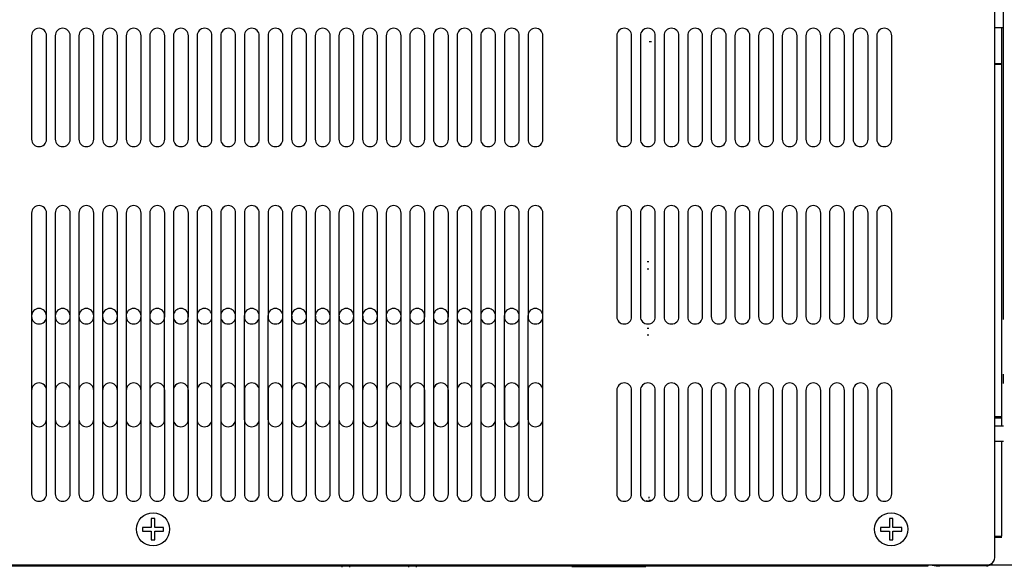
# Model space of a CAD drawing. Extents: x -21.2 to 49, y -81.1 to 9.3.
# Tile 7 of 27: x -3.1 to 5.2, y -71 to -66.4. Entities that reach past the tile are written whole.
import ezdxf

# ---------------------------------------------------------------- set-up
doc = ezdxf.new("R2010")
doc.units = 0
doc.header["$LTSCALE"] = 1.87
doc.header["$MEASUREMENT"] = 0
doc.layers.get('0').update_dxf_attribs({"linetype": 'CONTINUOUS'})
doc.layers.add('dim', color=5, linetype='CONTINUOUS')
doc.layers.add('UNIT', color=7, linetype='CONTINUOUS')

msp = doc.modelspace()

# ---------------------------------------------------------------- linework, layer by layer
at = {"color": 7, "linetype": 'Continuous'}
for p, q in [((5.2151, -68.8568), (5.2151, -63.5268)), ((5.1411, -66.4648), (5.2151, -66.4648)), ((2.2171, -66.5834), (2.2371, -66.5834)), ((5.2021, -66.7788), (5.1411, -66.7788)), ((5.2021, -69.7688), (5.2021, -66.7688)), ((2.2021, -68.4447), (2.2141, -68.4447)), ((2.2021, -68.5072), (2.2141, -68.5072)), ((5.2121, -68.8568), (5.2121, -68.9358)), ((2.2021, -69.0072), (2.2141, -69.0072)), ((2.2021, -69.0647), (2.2141, -69.0647)), ((5.2121, -69.3978), (5.2121, -69.4768)), ((5.2021, -69.7588), (5.1411, -69.7588)), ((5.1411, -69.8328), (5.2151, -69.8328)), ((5.1411, -69.9648), (5.2151, -69.9648)), ((5.2021, -70.7788), (5.1411, -70.7788)), ((-0.3826, -71.0188), (-0.3826, -71.0308)), ((-0.3151, -71.0308), (-0.3151, -71.0188)), ((0.1849, -71.0308), (0.1849, -71.0188)), ((0.2474, -71.0188), (0.2474, -71.0308))]:
    msp.add_line(p, q, dxfattribs=at)
at = {"color": 3, "linetype": 'Continuous'}
for p, q in [((5.2023, -69.7688), (5.1411, -69.7688)), ((5.2023, -69.8328), (5.2023, -69.7688))]:
    msp.add_line(p, q, dxfattribs=at)
at = {"color": 7, "linetype": 'Continuous'}
msp.add_arc((2.1851, -70.4339), 0.032, 335.36069, 0, dxfattribs=at)
at = {"layer": 'dim'}
msp.add_line((2.2035, -71.0089), (8.8135, -71.0089), dxfattribs=at)
at = {"layer": 'UNIT', "linetype": 'Continuous'}
for p, q in [((5.1411, -70.9494), (5.1411, -61.2534)), ((5.1416, -70.9494), (5.1416, -61.2534)), ((5.2023, -66.7688), (5.2023, -66.4648)), ((-3.0074, -66.5344), (-3.0074, -67.4094)), ((-2.8814, -67.4094), (-2.8814, -66.5344)), ((-2.8074, -66.5344), (-2.8074, -67.4094)), ((-2.6814, -67.4094), (-2.6814, -66.5344)), ((-2.6074, -66.5344), (-2.6074, -67.4094)), ((-2.4814, -67.4094), (-2.4814, -66.5344)), ((-2.4074, -66.5344), (-2.4074, -67.4094)), ((-2.2814, -67.4094), (-2.2814, -66.5344)), ((-2.2074, -66.5344), (-2.2074, -67.4094)), ((-2.0814, -67.4094), (-2.0814, -66.5344)), ((-2.0074, -66.5344), (-2.0074, -67.4094)), ((-1.8814, -67.4094), (-1.8814, -66.5344)), ((-1.8074, -66.5344), (-1.8074, -67.4094)), ((-1.6814, -67.4094), (-1.6814, -66.5344)), ((-1.6074, -66.5344), (-1.6074, -67.4094)), ((-1.4814, -67.4094), (-1.4814, -66.5344)), ((-1.4074, -66.5344), (-1.4074, -67.4094)), ((-1.2814, -67.4094), (-1.2814, -66.5344)), ((-1.2074, -66.5344), (-1.2074, -67.4094)), ((-1.0814, -67.4094), (-1.0814, -66.5344)), ((-1.0074, -66.5344), (-1.0074, -67.4094)), ((-0.8814, -67.4094), (-0.8814, -66.5344)), ((-0.8074, -66.5344), (-0.8074, -67.4094)), ((-0.6814, -67.4094), (-0.6814, -66.5344)), ((-0.6074, -66.5344), (-0.6074, -67.4094)), ((-0.4814, -67.4094), (-0.4814, -66.5344)), ((-0.4074, -66.5344), (-0.4074, -67.4094)), ((-0.2814, -67.4094), (-0.2814, -66.5344)), ((-0.2074, -66.5344), (-0.2074, -67.4094)), ((-0.0814, -67.4094), (-0.0814, -66.5344)), ((-0.0074, -66.5344), (-0.0074, -67.4094)), ((0.1186, -67.4094), (0.1186, -66.5344)), ((0.1926, -66.5344), (0.1926, -67.4094)), ((0.3186, -67.4094), (0.3186, -66.5344)), ((0.3926, -66.5344), (0.3926, -67.4094)), ((0.5186, -67.4094), (0.5186, -66.5344)), ((0.5926, -66.5344), (0.5926, -67.4094)), ((0.7186, -67.4094), (0.7186, -66.5344)), ((0.7926, -66.5344), (0.7926, -67.4094)), ((0.9186, -67.4094), (0.9186, -66.5344)), ((0.9926, -66.5344), (0.9926, -67.4094)), ((1.1186, -67.4094), (1.1186, -66.5344)), ((1.1926, -66.5344), (1.1926, -67.4094)), ((1.3186, -67.4094), (1.3186, -66.5344)), ((1.9436, -66.5344), (1.9436, -67.4094)), ((2.0696, -67.4094), (2.0696, -66.5344)), ((2.1436, -66.5344), (2.1436, -67.4094)), ((2.2696, -67.4094), (2.2696, -66.5344)), ((2.3436, -66.5344), (2.3436, -67.4094)), ((2.4696, -67.4094), (2.4696, -66.5344)), ((2.5436, -66.5344), (2.5436, -67.4094)), ((2.6696, -67.4094), (2.6696, -66.5344)), ((2.7436, -66.5344), (2.7436, -67.4094)), ((2.8696, -67.4094), (2.8696, -66.5344)), ((2.9436, -66.5344), (2.9436, -67.4094)), ((3.0696, -67.4094), (3.0696, -66.5344)), ((3.1436, -66.5344), (3.1436, -67.4094)), ((3.2696, -67.4094), (3.2696, -66.5344)), ((3.3436, -66.5344), (3.3436, -67.4094)), ((3.4696, -67.4094), (3.4696, -66.5344)), ((3.5436, -66.5344), (3.5436, -67.4094)), ((3.6696, -67.4094), (3.6696, -66.5344)), ((3.7436, -66.5344), (3.7436, -67.4094)), ((3.8696, -67.4094), (3.8696, -66.5344)), ((3.9436, -66.5344), (3.9436, -67.4094)), ((4.0696, -67.4094), (4.0696, -66.5344)), ((4.1436, -66.5344), (4.1436, -67.4094)), ((4.2696, -67.4094), (4.2696, -66.5344)), ((5.1411, -66.7688), (5.2023, -66.7688)), ((-3.0074, -68.0344), (-3.0074, -68.9094)), ((-2.8814, -68.9094), (-2.8814, -68.0344)), ((-2.8074, -68.0344), (-2.8074, -68.9094)), ((-2.6814, -68.9094), (-2.6814, -68.0344)), ((-2.6074, -68.0344), (-2.6074, -68.9094)), ((-2.4814, -68.9094), (-2.4814, -68.0344)), ((-2.4074, -68.0344), (-2.4074, -68.9094)), ((-2.2814, -68.9094), (-2.2814, -68.0344)), ((-2.2074, -68.0344), (-2.2074, -68.9094)), ((-2.0814, -68.9094), (-2.0814, -68.0344)), ((-2.0074, -68.0344), (-2.0074, -68.9094)), ((-1.8814, -68.9094), (-1.8814, -68.0344)), ((-1.8074, -68.0344), (-1.8074, -68.9094)), ((-1.6814, -68.9094), (-1.6814, -68.0344)), ((-1.6074, -68.0344), (-1.6074, -68.9094)), ((-1.4814, -68.9094), (-1.4814, -68.0344)), ((-1.4074, -68.0344), (-1.4074, -68.9094)), ((-1.2814, -68.9094), (-1.2814, -68.0344)), ((-1.2074, -68.0344), (-1.2074, -68.9094)), ((-1.0814, -68.9094), (-1.0814, -68.0344)), ((-1.0074, -68.0344), (-1.0074, -68.9094)), ((-0.8814, -68.9094), (-0.8814, -68.0344)), ((-0.8074, -68.0344), (-0.8074, -68.9094)), ((-0.6814, -68.9094), (-0.6814, -68.0344)), ((-0.6074, -68.0344), (-0.6074, -68.9094)), ((-0.4814, -68.9094), (-0.4814, -68.0344)), ((-0.4074, -68.0344), (-0.4074, -68.9094)), ((-0.2814, -68.9094), (-0.2814, -68.0344)), ((-0.2074, -68.0344), (-0.2074, -68.9094)), ((-0.0814, -68.9094), (-0.0814, -68.0344)), ((-0.0074, -68.0344), (-0.0074, -68.9094)), ((0.1186, -68.9094), (0.1186, -68.0344)), ((0.1926, -68.0344), (0.1926, -68.9094)), ((0.3186, -68.9094), (0.3186, -68.0344)), ((0.3926, -68.0344), (0.3926, -68.9094)), ((0.5186, -68.9094), (0.5186, -68.0344)), ((0.5926, -68.0344), (0.5926, -68.9094)), ((0.7186, -68.9094), (0.7186, -68.0344)), ((0.7926, -68.0344), (0.7926, -68.9094)), ((0.9186, -68.9094), (0.9186, -68.0344)), ((0.9926, -68.0344), (0.9926, -68.9094)), ((1.1186, -68.9094), (1.1186, -68.0344)), ((1.1926, -68.0344), (1.1926, -68.9094)), ((1.3186, -68.9094), (1.3186, -68.0344)), ((1.9436, -68.0344), (1.9436, -68.9094)), ((2.0696, -68.9094), (2.0696, -68.0344)), ((2.1436, -68.0344), (2.1436, -68.9094)), ((2.2696, -68.9094), (2.2696, -68.0344)), ((2.3436, -68.0344), (2.3436, -68.9094)), ((2.4696, -68.9094), (2.4696, -68.0344)), ((2.5436, -68.0344), (2.5436, -68.9094)), ((2.6696, -68.9094), (2.6696, -68.0344)), ((2.7436, -68.0344), (2.7436, -68.9094)), ((2.8696, -68.9094), (2.8696, -68.0344)), ((2.9436, -68.0344), (2.9436, -68.9094)), ((3.0696, -68.9094), (3.0696, -68.0344)), ((3.1436, -68.0344), (3.1436, -68.9094)), ((3.2696, -68.9094), (3.2696, -68.0344)), ((3.3436, -68.0344), (3.3436, -68.9094)), ((3.4696, -68.9094), (3.4696, -68.0344)), ((3.5436, -68.0344), (3.5436, -68.9094)), ((3.6696, -68.9094), (3.6696, -68.0344)), ((3.7436, -68.0344), (3.7436, -68.9094)), ((3.8696, -68.9094), (3.8696, -68.0344)), ((3.9436, -68.0344), (3.9436, -68.9094)), ((4.0696, -68.9094), (4.0696, -68.0344)), ((4.1436, -68.0344), (4.1436, -68.9094)), ((4.2696, -68.9094), (4.2696, -68.0344)), ((-3.0079, -68.9044), (-3.0079, -69.7794)), ((-2.8819, -69.7794), (-2.8819, -68.9044)), ((-2.8079, -68.9044), (-2.8079, -69.7794)), ((-2.6819, -69.7794), (-2.6819, -68.9044)), ((-2.6079, -68.9044), (-2.6079, -69.7794)), ((-2.4819, -69.7794), (-2.4819, -68.9044)), ((-2.4079, -68.9044), (-2.4079, -69.7794)), ((-2.2819, -69.7794), (-2.2819, -68.9044)), ((-2.2079, -68.9044), (-2.2079, -69.7794)), ((-2.0819, -69.7794), (-2.0819, -68.9044)), ((-2.0079, -68.9044), (-2.0079, -69.7794)), ((-1.8819, -69.7794), (-1.8819, -68.9044)), ((-1.8079, -68.9044), (-1.8079, -69.7794)), ((-1.6819, -69.7794), (-1.6819, -68.9044)), ((-1.6079, -68.9044), (-1.6079, -69.7794)), ((-1.4819, -69.7794), (-1.4819, -68.9044)), ((-1.4079, -68.9044), (-1.4079, -69.7794)), ((-1.4036, -68.9283), (-1.4036, -68.9054)), ((-1.2819, -69.7794), (-1.2819, -68.9044)), ((-1.2079, -68.9044), (-1.2079, -69.7794)), ((-1.2036, -68.9283), (-1.2036, -68.9054)), ((-1.0819, -69.7794), (-1.0819, -68.9044)), ((-1.0079, -68.9044), (-1.0079, -69.7794)), ((-1.0036, -68.9283), (-1.0036, -68.9054)), ((-0.8819, -69.7794), (-0.8819, -68.9044)), ((-0.8079, -68.9044), (-0.8079, -69.7794)), ((-0.8036, -68.9283), (-0.8036, -68.9054)), ((-0.6819, -69.7794), (-0.6819, -68.9044)), ((-0.6079, -68.9044), (-0.6079, -69.7794)), ((-0.6036, -68.9283), (-0.6036, -68.9054)), ((-0.4819, -69.7794), (-0.4819, -68.9044)), ((-0.4079, -68.9044), (-0.4079, -69.7794)), ((-0.4036, -68.9283), (-0.4036, -68.9054)), ((-0.2819, -69.7794), (-0.2819, -68.9044)), ((-0.2079, -68.9044), (-0.2079, -69.7794)), ((-0.2036, -68.9283), (-0.2036, -68.9054)), ((-0.0819, -69.7794), (-0.0819, -68.9044)), ((-0.0079, -68.9044), (-0.0079, -69.7794)), ((-0.0036, -68.9283), (-0.0036, -68.9054)), ((0.1181, -69.7794), (0.1181, -68.9044)), ((0.1921, -68.9044), (0.1921, -69.7794)), ((0.1964, -68.9283), (0.1964, -68.9054)), ((0.3181, -69.7794), (0.3181, -68.9044)), ((0.3921, -68.9044), (0.3921, -69.7794)), ((0.3964, -68.9283), (0.3964, -68.9054)), ((0.5181, -69.7794), (0.5181, -68.9044)), ((0.5921, -68.9044), (0.5921, -69.7794)), ((0.5964, -68.9283), (0.5964, -68.9054)), ((0.7181, -69.7794), (0.7181, -68.9044)), ((0.7921, -68.9044), (0.7921, -69.7794)), ((0.7964, -68.9283), (0.7964, -68.9054)), ((0.9181, -69.7794), (0.9181, -68.9044)), ((0.9921, -68.9044), (0.9921, -69.7794)), ((0.9964, -68.9283), (0.9964, -68.9054)), ((1.1181, -69.7794), (1.1181, -68.9044)), ((1.1921, -68.9044), (1.1921, -69.7794)), ((1.1964, -68.9283), (1.1964, -68.9054)), ((1.3181, -69.7794), (1.3181, -68.9044)), ((-3.0074, -69.5344), (-3.0074, -70.4094)), ((-2.8814, -70.4094), (-2.8814, -69.5344)), ((-2.8074, -69.5344), (-2.8074, -70.4094)), ((-2.6814, -70.4094), (-2.6814, -69.5344)), ((-2.6074, -69.5344), (-2.6074, -70.4094)), ((-2.4814, -70.4094), (-2.4814, -69.5344)), ((-2.4074, -69.5344), (-2.4074, -70.4094)), ((-2.2814, -70.4094), (-2.2814, -69.5344)), ((-2.2074, -69.5344), (-2.2074, -70.4094)), ((-2.0814, -70.4094), (-2.0814, -69.5344)), ((-2.0074, -69.5344), (-2.0074, -70.4094)), ((-1.8814, -70.4094), (-1.8814, -69.5344)), ((-1.8074, -69.5344), (-1.8074, -70.4094)), ((-1.6814, -70.4094), (-1.6814, -69.5344)), ((-1.6074, -69.5344), (-1.6074, -70.4094)), ((-1.4814, -70.4094), (-1.4814, -69.5344)), ((-1.4074, -69.5344), (-1.4074, -70.4094)), ((-1.2814, -70.4094), (-1.2814, -69.5344)), ((-1.2074, -69.5344), (-1.2074, -70.4094)), ((-1.0814, -70.4094), (-1.0814, -69.5344)), ((-1.0074, -69.5344), (-1.0074, -70.4094)), ((-0.8814, -70.4094), (-0.8814, -69.5344)), ((-0.8074, -69.5344), (-0.8074, -70.4094)), ((-0.6814, -70.4094), (-0.6814, -69.5344)), ((-0.6074, -69.5344), (-0.6074, -70.4094)), ((-0.4814, -70.4094), (-0.4814, -69.5344)), ((-0.4074, -69.5344), (-0.4074, -70.4094)), ((-0.2814, -70.4094), (-0.2814, -69.5344)), ((-0.2074, -69.5344), (-0.2074, -70.4094)), ((-0.0814, -70.4094), (-0.0814, -69.5344)), ((-0.0074, -69.5344), (-0.0074, -70.4094)), ((0.1186, -70.4094), (0.1186, -69.5344)), ((0.1926, -69.5344), (0.1926, -70.4094)), ((0.3186, -70.4094), (0.3186, -69.5344)), ((0.3926, -69.5344), (0.3926, -70.4094)), ((0.5186, -70.4094), (0.5186, -69.5344)), ((0.5926, -69.5344), (0.5926, -70.4094)), ((0.7186, -70.4094), (0.7186, -69.5344)), ((0.7926, -69.5344), (0.7926, -70.4094)), ((0.9186, -70.4094), (0.9186, -69.5344)), ((0.9926, -69.5344), (0.9926, -70.4094)), ((1.1186, -70.4094), (1.1186, -69.5344)), ((1.1926, -69.5344), (1.1926, -70.4094)), ((1.3186, -70.4094), (1.3186, -69.5344)), ((1.9436, -69.5344), (1.9436, -70.4094)), ((2.0696, -70.4094), (2.0696, -69.5344)), ((2.1436, -69.5344), (2.1436, -70.4094)), ((2.2696, -70.4094), (2.2696, -69.5344)), ((2.3436, -69.5344), (2.3436, -70.4094)), ((2.4696, -70.4094), (2.4696, -69.5344)), ((2.5436, -69.5344), (2.5436, -70.4094)), ((2.6696, -70.4094), (2.6696, -69.5344)), ((2.7436, -69.5344), (2.7436, -70.4094)), ((2.8696, -70.4094), (2.8696, -69.5344)), ((2.9436, -69.5344), (2.9436, -70.4094)), ((3.0696, -70.4094), (3.0696, -69.5344)), ((3.1436, -69.5344), (3.1436, -70.4094)), ((3.2696, -70.4094), (3.2696, -69.5344)), ((3.3436, -69.5344), (3.3436, -70.4094)), ((3.4696, -70.4094), (3.4696, -69.5344)), ((3.5436, -69.5344), (3.5436, -70.4094)), ((3.6696, -70.4094), (3.6696, -69.5344)), ((3.7436, -69.5344), (3.7436, -70.4094)), ((3.8696, -70.4094), (3.8696, -69.5344)), ((3.9436, -69.5344), (3.9436, -70.4094)), ((4.0696, -70.4094), (4.0696, -69.5344)), ((4.1436, -69.5344), (4.1436, -70.4094)), ((4.2696, -70.4094), (4.2696, -69.5344)), ((5.2023, -70.7688), (5.2023, -69.9648)), ((2.2021, -70.4694), (2.1959, -70.4694)), ((2.2371, -70.4659), (2.2141, -70.4659)), ((-1.9954, -70.6194), (-1.9954, -70.6944)), ((-1.9654, -70.6194), (-1.9954, -70.6194)), ((-1.9654, -70.6944), (-1.9654, -70.6194)), ((4.2506, -70.6194), (4.2506, -70.6944)), ((4.2806, -70.6194), (4.2506, -70.6194)), ((4.2806, -70.6944), (4.2806, -70.6194)), ((-1.9954, -70.6944), (-2.0704, -70.6944)), ((-2.0704, -70.6944), (-2.0704, -70.7244)), ((-2.0704, -70.7244), (-1.9954, -70.7244)), ((-1.9954, -70.7244), (-1.9954, -70.7994)), ((-1.8904, -70.6944), (-1.9654, -70.6944)), ((-1.9654, -70.7244), (-1.8904, -70.7244)), ((-1.9654, -70.7994), (-1.9654, -70.7244)), ((-1.8904, -70.7244), (-1.8904, -70.6944)), ((4.2506, -70.6944), (4.1756, -70.6944)), ((4.1756, -70.6944), (4.1756, -70.7244)), ((4.1756, -70.7244), (4.2506, -70.7244)), ((4.2506, -70.7244), (4.2506, -70.7994)), ((4.3556, -70.6944), (4.2806, -70.6944)), ((4.2806, -70.7244), (4.3556, -70.7244)), ((4.2806, -70.7994), (4.2806, -70.7244)), ((4.3556, -70.7244), (4.3556, -70.6944)), ((-1.9954, -70.7994), (-1.9654, -70.7994)), ((4.2506, -70.7994), (4.2806, -70.7994)), ((5.1411, -70.7688), (5.2023, -70.7688)), ((-9.0844, -71.0094), (2.1956, -71.0094)), ((-8.5364, -71.0188), (1.6536, -71.0188)), ((-8.5364, -71.0188), (4.5796, -71.0188)), ((-8.4471, -71.0094), (2.176, -71.0094)), ((-8.4404, -71.0094), (5.0816, -71.0094)), ((2.1891, -71.0258), (1.5641, -71.0258)), ((1.6536, -71.0188), (1.6536, -71.0096)), ((1.6627, -71.0094), (1.6874, -71.0127)), ((1.75, -71.0094), (1.75, -71.0188)), ((2.1341, -71.0188), (1.75, -71.0188)), ((4.5796, -71.0188), (4.5796, -71.0096)), ((4.5887, -71.0094), (4.6134, -71.0127)), ((4.676, -71.0094), (4.676, -71.0188)), ((5.0706, -71.0188), (4.676, -71.0188)), ((5.0706, -71.0094), (5.0706, -71.0188))]:
    msp.add_line(p, q, dxfattribs=at)
at = {"layer": 'UNIT'}
msp.add_line((-9.0139, -71.0089), (2.1535, -71.0089), dxfattribs=at)
at = {"layer": 'UNIT', "linetype": 'Continuous'}
for points in [[(1.6874, -71.0127), (1.7194, -71.017), (1.75, -71.0188)], [(4.6134, -71.0127), (4.6454, -71.017), (4.676, -71.0188)]]:
    msp.add_lwpolyline(points, dxfattribs=at)
for centre in [(-1.9804, -70.7094), (4.2656, -70.7094)]:
    msp.add_circle(centre, 0.14, dxfattribs=at)
for centre, radius, start, end in [((-2.9444, -66.5344), 0.063, 0, 180), ((-2.7444, -66.5344), 0.063, 0, 180), ((-2.5444, -66.5344), 0.063, 0, 180), ((-2.3444, -66.5344), 0.063, 0, 180), ((-2.1444, -66.5344), 0.063, 0, 180), ((-1.9444, -66.5344), 0.063, 0, 180), ((-1.7444, -66.5344), 0.063, 0, 180), ((-1.5444, -66.5344), 0.063, 0, 180), ((-1.3444, -66.5344), 0.063, 0, 180), ((-1.1444, -66.5344), 0.063, 0, 180), ((-0.9444, -66.5344), 0.063, 0, 180), ((-0.7444, -66.5344), 0.063, 0, 180), ((-0.5444, -66.5344), 0.063, 0, 180), ((-0.3444, -66.5344), 0.063, 0, 180), ((-0.1444, -66.5344), 0.063, 0, 180), ((0.0556, -66.5344), 0.063, 0, 180), ((0.2556, -66.5344), 0.063, 0, 180), ((0.4556, -66.5344), 0.063, 0, 180), ((0.6556, -66.5344), 0.063, 0, 180), ((0.8556, -66.5344), 0.063, 0, 180), ((1.0556, -66.5344), 0.063, 0, 180), ((1.2556, -66.5344), 0.063, 0, 180), ((2.0066, -66.5344), 0.063, 0, 180), ((2.2066, -66.5344), 0.063, 0, 180), ((2.4066, -66.5344), 0.063, 0, 180), ((2.6066, -66.5344), 0.063, 0, 180), ((2.8066, -66.5344), 0.063, 0, 180), ((3.0066, -66.5344), 0.063, 0, 180), ((3.2066, -66.5344), 0.063, 0, 180), ((3.4066, -66.5344), 0.063, 0, 180), ((3.6066, -66.5344), 0.063, 0, 180), ((3.8066, -66.5344), 0.063, 0, 180), ((4.0066, -66.5344), 0.063, 0, 180), ((4.2066, -66.5344), 0.063, 0, 180), ((-2.9444, -67.4094), 0.063, 180, 0), ((-2.7444, -67.4094), 0.063, 180, 0), ((-2.5444, -67.4094), 0.063, 180, 0), ((-2.3444, -67.4094), 0.063, 180, 0), ((-2.1444, -67.4094), 0.063, 180, 0), ((-1.9444, -67.4094), 0.063, 180, 0), ((-1.7444, -67.4094), 0.063, 180, 0), ((-1.5444, -67.4094), 0.063, 180, 0), ((-1.3444, -67.4094), 0.063, 180, 0), ((-1.1444, -67.4094), 0.063, 180, 0), ((-0.9444, -67.4094), 0.063, 180, 0), ((-0.7444, -67.4094), 0.063, 180, 0), ((-0.5444, -67.4094), 0.063, 180, 0), ((-0.3444, -67.4094), 0.063, 180, 0), ((-0.1444, -67.4094), 0.063, 180, 0), ((0.0556, -67.4094), 0.063, 180, 0), ((0.2556, -67.4094), 0.063, 180, 0), ((0.4556, -67.4094), 0.063, 180, 0), ((0.6556, -67.4094), 0.063, 180, 0), ((0.8556, -67.4094), 0.063, 180, 0), ((1.0556, -67.4094), 0.063, 180, 0), ((1.2556, -67.4094), 0.063, 180, 0), ((2.0066, -67.4094), 0.063, 180, 360), ((2.2066, -67.4094), 0.063, 180, 360), ((2.4066, -67.4094), 0.063, 180, 360), ((2.6066, -67.4094), 0.063, 180, 360), ((2.8066, -67.4094), 0.063, 180, 360), ((3.0066, -67.4094), 0.063, 180, 360), ((3.2066, -67.4094), 0.063, 180, 360), ((3.4066, -67.4094), 0.063, 180, 360), ((3.6066, -67.4094), 0.063, 180, 360), ((3.8066, -67.4094), 0.063, 180, 360), ((4.0066, -67.4094), 0.063, 180, 360), ((4.2066, -67.4094), 0.063, 180, 360), ((-2.9444, -68.0344), 0.063, 0, 180), ((-2.7444, -68.0344), 0.063, 0, 180), ((-2.5444, -68.0344), 0.063, 0, 180), ((-2.3444, -68.0344), 0.063, 0, 180), ((-2.1444, -68.0344), 0.063, 0, 180), ((-1.9444, -68.0344), 0.063, 0, 180), ((-1.7444, -68.0344), 0.063, 0, 180), ((-1.5444, -68.0344), 0.063, 0, 180), ((-1.3444, -68.0344), 0.063, 0, 180), ((-1.1444, -68.0344), 0.063, 0, 180), ((-0.9444, -68.0344), 0.063, 0, 180), ((-0.7444, -68.0344), 0.063, 0, 180), ((-0.5444, -68.0344), 0.063, 0, 180), ((-0.3444, -68.0344), 0.063, 0, 180), ((-0.1444, -68.0344), 0.063, 0, 180), ((0.0556, -68.0344), 0.063, 0, 180), ((0.2556, -68.0344), 0.063, 0, 180), ((0.4556, -68.0344), 0.063, 0, 180), ((0.6556, -68.0344), 0.063, 0, 180), ((0.8556, -68.0344), 0.063, 0, 180), ((1.0556, -68.0344), 0.063, 0, 180), ((1.2556, -68.0344), 0.063, 0, 180), ((2.0066, -68.0344), 0.063, 0, 180), ((2.2066, -68.0344), 0.063, 0, 180), ((2.4066, -68.0344), 0.063, 0, 180), ((2.6066, -68.0344), 0.063, 0, 180), ((2.8066, -68.0344), 0.063, 0, 180), ((3.0066, -68.0344), 0.063, 0, 180), ((3.2066, -68.0344), 0.063, 0, 180), ((3.4066, -68.0344), 0.063, 0, 180), ((3.6066, -68.0344), 0.063, 0, 180), ((3.8066, -68.0344), 0.063, 0, 180), ((4.0066, -68.0344), 0.063, 0, 180), ((4.2066, -68.0344), 0.063, 0, 180), ((-2.9449, -68.9044), 0.063, 0, 180), ((-2.7449, -68.9044), 0.063, 0, 180), ((-2.5449, -68.9044), 0.063, 0, 180), ((-2.3449, -68.9044), 0.063, 0, 180), ((-2.1449, -68.9044), 0.063, 0, 180), ((-1.9449, -68.9044), 0.063, 0, 180), ((-1.7449, -68.9044), 0.063, 0, 180), ((-1.5449, -68.9044), 0.063, 0, 180), ((-1.3449, -68.9044), 0.063, 0, 180), ((-1.1449, -68.9044), 0.063, 0, 180), ((-0.9449, -68.9044), 0.063, 0, 180), ((-0.7449, -68.9044), 0.063, 0, 180), ((-0.5449, -68.9044), 0.063, 0, 180), ((-0.3449, -68.9044), 0.063, 0, 180), ((-0.1449, -68.9044), 0.063, 0, 180), ((0.0551, -68.9044), 0.063, 0, 180), ((0.2551, -68.9044), 0.063, 0, 180), ((0.4551, -68.9044), 0.063, 0, 180), ((0.6551, -68.9044), 0.063, 0, 180), ((0.8551, -68.9044), 0.063, 0, 180), ((1.0551, -68.9044), 0.063, 0, 180), ((1.2551, -68.9044), 0.063, 0, 180), ((-2.9444, -68.9094), 0.063, 180, 0), ((-2.7444, -68.9094), 0.063, 180, 0), ((-2.5444, -68.9094), 0.063, 180, 0), ((-2.3444, -68.9094), 0.063, 180, 0), ((-2.1444, -68.9094), 0.063, 180, 0), ((-1.9444, -68.9094), 0.063, 180, 0), ((-1.7444, -68.9094), 0.063, 180, 0), ((-1.5444, -68.9094), 0.063, 180, 0), ((-1.3444, -68.9094), 0.063, 180, 0), ((-1.1444, -68.9094), 0.063, 180, 0), ((-0.9444, -68.9094), 0.063, 180, 0), ((-0.7444, -68.9094), 0.063, 180, 0), ((-0.5444, -68.9094), 0.063, 180, 0), ((-0.3444, -68.9094), 0.063, 180, 0), ((-0.1444, -68.9094), 0.063, 180, 0), ((0.0556, -68.9094), 0.063, 180, 0), ((0.2556, -68.9094), 0.063, 180, 0), ((0.4556, -68.9094), 0.063, 180, 0), ((0.6556, -68.9094), 0.063, 180, 0), ((0.8556, -68.9094), 0.063, 180, 0), ((1.0556, -68.9094), 0.063, 180, 0), ((1.2556, -68.9094), 0.063, 180, 0), ((2.0066, -68.9094), 0.063, 180, 360), ((2.2066, -68.9094), 0.063, 180, 360), ((2.4066, -68.9094), 0.063, 180, 360), ((2.6066, -68.9094), 0.063, 180, 360), ((2.8066, -68.9094), 0.063, 180, 360), ((3.0066, -68.9094), 0.063, 180, 360), ((3.2066, -68.9094), 0.063, 180, 360), ((3.4066, -68.9094), 0.063, 180, 360), ((3.6066, -68.9094), 0.063, 180, 360), ((3.8066, -68.9094), 0.063, 180, 360), ((4.0066, -68.9094), 0.063, 180, 360), ((4.2066, -68.9094), 0.063, 180, 360), ((-2.9444, -69.5344), 0.063, 0, 180), ((-2.7444, -69.5344), 0.063, 0, 180), ((-2.5444, -69.5344), 0.063, 0, 180), ((-2.3444, -69.5344), 0.063, 0, 180), ((-2.1444, -69.5344), 0.063, 0, 180), ((-1.9444, -69.5344), 0.063, 0, 180), ((-1.7444, -69.5344), 0.063, 0, 180), ((-1.5444, -69.5344), 0.063, 0, 180), ((-1.3444, -69.5344), 0.063, 0, 180), ((-1.1444, -69.5344), 0.063, 0, 180), ((-0.9444, -69.5344), 0.063, 0, 180), ((-0.7444, -69.5344), 0.063, 0, 180), ((-0.5444, -69.5344), 0.063, 0, 180), ((-0.3444, -69.5344), 0.063, 0, 180), ((-0.1444, -69.5344), 0.063, 0, 180), ((0.0556, -69.5344), 0.063, 0, 180), ((0.2556, -69.5344), 0.063, 0, 180), ((0.4556, -69.5344), 0.063, 0, 180), ((0.6556, -69.5344), 0.063, 0, 180), ((0.8556, -69.5344), 0.063, 0, 180), ((1.0556, -69.5344), 0.063, 0, 180), ((1.2556, -69.5344), 0.063, 0, 180), ((2.0066, -69.5344), 0.063, 0, 180), ((2.2066, -69.5344), 0.063, 0, 180), ((2.4066, -69.5344), 0.063, 0, 180), ((2.6066, -69.5344), 0.063, 0, 180), ((2.8066, -69.5344), 0.063, 0, 180), ((3.0066, -69.5344), 0.063, 0, 180), ((3.2066, -69.5344), 0.063, 0, 180), ((3.4066, -69.5344), 0.063, 0, 180), ((3.6066, -69.5344), 0.063, 0, 180), ((3.8066, -69.5344), 0.063, 0, 180), ((4.0066, -69.5344), 0.063, 0, 180), ((4.2066, -69.5344), 0.063, 0, 180), ((-2.9449, -69.7794), 0.063, 180, 0), ((-2.7449, -69.7794), 0.063, 180, 0), ((-2.5449, -69.7794), 0.063, 180, 0), ((-2.3449, -69.7794), 0.063, 180, 0), ((-2.1449, -69.7794), 0.063, 180, 0), ((-1.9449, -69.7794), 0.063, 180, 0), ((-1.7449, -69.7794), 0.063, 180, 0), ((-1.5449, -69.7794), 0.063, 180, 0), ((-1.3449, -69.7794), 0.063, 180, 0), ((-1.1449, -69.7794), 0.063, 180, 0), ((-0.9449, -69.7794), 0.063, 180, 0), ((-0.7449, -69.7794), 0.063, 180, 0), ((-0.5449, -69.7794), 0.063, 180, 0), ((-0.3449, -69.7794), 0.063, 180, 0), ((-0.1449, -69.7794), 0.063, 180, 0), ((0.0551, -69.7794), 0.063, 180, 0), ((0.2551, -69.7794), 0.063, 180, 0), ((0.4551, -69.7794), 0.063, 180, 0), ((0.6551, -69.7794), 0.063, 180, 0), ((0.8551, -69.7794), 0.063, 180, 0), ((1.0551, -69.7794), 0.063, 180, 0), ((1.2551, -69.7794), 0.063, 180, 0), ((-2.9444, -70.4094), 0.063, 180, 0), ((-2.7444, -70.4094), 0.063, 180, 0), ((-2.5444, -70.4094), 0.063, 180, 0), ((-2.3444, -70.4094), 0.063, 180, 0), ((-2.1444, -70.4094), 0.063, 180, 0), ((-1.9444, -70.4094), 0.063, 180, 0), ((-1.7444, -70.4094), 0.063, 180, 0), ((-1.5444, -70.4094), 0.063, 180, 0), ((-1.3444, -70.4094), 0.063, 180, 0), ((-1.1444, -70.4094), 0.063, 180, 0), ((-0.9444, -70.4094), 0.063, 180, 0), ((-0.7444, -70.4094), 0.063, 180, 0), ((-0.5444, -70.4094), 0.063, 180, 0), ((-0.3444, -70.4094), 0.063, 180, 0), ((-0.1444, -70.4094), 0.063, 180, 0), ((0.0556, -70.4094), 0.063, 180, 0), ((0.2556, -70.4094), 0.063, 180, 0), ((0.4556, -70.4094), 0.063, 180, 0), ((0.6556, -70.4094), 0.063, 180, 0), ((0.8556, -70.4094), 0.063, 180, 0), ((1.0556, -70.4094), 0.063, 180, 0), ((1.2556, -70.4094), 0.063, 180, 0), ((2.0066, -70.4094), 0.063, 180, 0), ((2.2066, -70.4094), 0.063, 180, 0), ((2.4066, -70.4094), 0.063, 180, 0), ((2.6066, -70.4094), 0.063, 180, 0), ((2.8066, -70.4094), 0.063, 180, 0), ((3.0066, -70.4094), 0.063, 180, 0), ((3.2066, -70.4094), 0.063, 180, 0), ((3.4066, -70.4094), 0.063, 180, 0), ((3.6066, -70.4094), 0.063, 180, 0), ((3.8066, -70.4094), 0.063, 180, 0), ((4.0066, -70.4094), 0.063, 180, 0), ((4.2066, -70.4094), 0.063, 180, 0), ((5.0816, -70.9494), 0.06, 270, 0), ((5.0811, -70.9494), 0.06, 316.05448, 0), ((5.0706, -70.9508), 0.068, 270, 315)]:
    msp.add_arc(centre, radius, start, end, dxfattribs=at)

doc.saveas('drawing.dxf')
